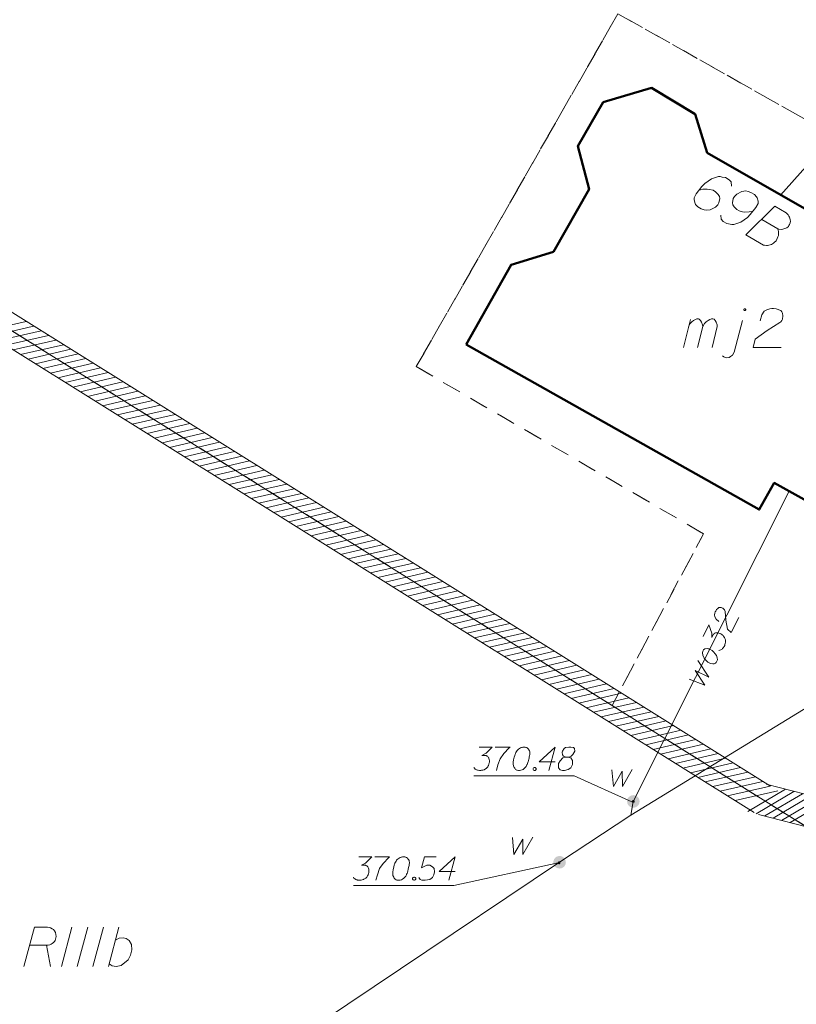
# Model space of a CAD drawing. Header units: metres. Extents: x 5554594 to 5556205, y 5636132 to 5636668.
# Tile 12 of 168: x 5555209 to 5555234, y 5636210 to 5636242. Entities that reach past the tile are written whole.
import ezdxf

# ---------------------------------------------------------------- set-up
doc = ezdxf.new("R2010")
doc.units = ezdxf.units.M
doc.header["$MEASUREMENT"] = 0
doc.header["$XCLIPFRAME"] = 0
doc.linetypes.add('PRZER1-1', pattern=[2, 1, -1])
doc.linetypes.add('PRZER3-1', pattern=[4, 3, -1])
doc.layers.add('#RASTER', color=7, linetype='Continuous', lineweight=18)
doc.layers.add('#zakres', color=7, linetype='Continuous', lineweight=18)
for name, color, linetype, lineweight, true_color in [('GEPADR_O', 18, 'Continuous', 18, 0x0a0909), ('GESBZO', 18, 'Continuous', 50, 0x0a0909), ('GESBZO_O', 18, 'Continuous', 50, 0x0a0909), ('GESDZI', 18, 'Continuous', 18, 0x0a0909), ('GESKKL', 96, 'PRZER3-1', 18, 0x008000), ('GESKKL_O', 96, 'PRZER3-1', 18, 0x008000), ('GESUZY', 96, 'PRZER1-1', 18, 0x008000), ('GULKSP', 36, 'Continuous', 18, 0x803300), ('GULWLP', 5, 'Continuous', 18, 0x0000ff), ('GULWOP', 5, 'Continuous', 18, 0x0000ff), ('GULWOP_O', 5, 'Continuous', 18, 0x0000ff), ('GUPKWB', 36, 'Continuous', 18, 0x803300), ('GUPWPI', 5, 'Continuous', 18, 0x0000ff), ('GUPWSH', 5, 'Continuous', 18, 0x0000ff), ('GUPWSH_O', 5, 'Continuous', 18, 0x0000ff), ('GUPWWB', 5, 'Continuous', 18, 0x0000ff), ('GUPWZA', 18, 'Continuous', 18, 0x0a0909), ('GUPWZA_O', 18, 'Continuous', 18, 0x0a0909)]:
    doc.layers.add(name, color=color, linetype=linetype, lineweight=lineweight, true_color=true_color)
picture_1 = doc.add_image_def('image1.tif', size_in_pixel=(18897, 11811))

# ---------------------------------------------------------------- blocks, each defined once
blk = doc.blocks.new('KOLO_2')
blk.add_hatch(color=0).paths.add_polyline_path([(0, -0.5), (-0.12941, -0.482963), (-0.25, -0.433013), (-0.353553, -0.353553), (-0.433013, -0.25), (-0.482963, -0.12941), (-0.5, 0), (-0.482963, 0.12941), (-0.433013, 0.25), (-0.353553, 0.353553), (-0.25, 0.433013), (-0.12941, 0.482963), (0, 0.5), (0.12941, 0.482963), (0.25, 0.433013), (0.353553, 0.353553), (0.433013, 0.25), (0.482963, 0.12941), (0.5, 0), (0.482963, -0.12941), (0.433013, -0.25), (0.353553, -0.353553), (0.25, -0.433013), (0.12941, -0.482963)])
blk = doc.blocks.new('KOLO')
blk.add_hatch(color=0).paths.add_polyline_path([(0, -0.5), (-0.12941, -0.482963), (-0.25, -0.433013), (-0.353553, -0.353553), (-0.433013, -0.25), (-0.482963, -0.12941), (-0.5, 0), (-0.482963, 0.12941), (-0.433013, 0.25), (-0.353553, 0.353553), (-0.25, 0.433013), (-0.12941, 0.482963), (0, 0.5), (0.12941, 0.482963), (0.25, 0.433013), (0.353553, 0.353553), (0.433013, 0.25), (0.482963, 0.12941), (0.5, 0), (0.482963, -0.12941), (0.433013, -0.25), (0.353553, -0.353553), (0.25, -0.433013), (0.12941, -0.482963)])
blk = doc.blocks.new('POINT')
blk.add_hatch(color=0).paths.add_polyline_path([(-0.000884, -0.0025), (-0.0025, -0.000884), (-0.0025, 0.000884), (0.000884, 0.0025), (0.0025, 0.000884), (0.0025, -0.000884), (0.000884, -0.0025)])
blk = doc.blocks.new('*U241')
at = {"layer": 'GESBZO_O', "color": 7, "linetype": 'ByBlock', "lineweight": 18}
for p, q in [((5555230.108, 5636231.337), (5555230.335, 5636232.233)), ((5555230.561, 5636231.337), (5555230.728, 5636232.016))]:
    blk.add_line(p, q, dxfattribs=at)
at = {"layer": 'GESBZO_O', "color": 7, "linetype": 'ByBlock', "lineweight": 18, "flags": 128}
blk.add_lwpolyline([(5555230.276, 5636231.996), (5555230.325, 5636232.104), (5555230.374, 5636232.164), (5555230.433, 5636232.203), (5555230.492, 5636232.233), (5555230.532, 5636232.252), (5555230.591, 5636232.252), (5555230.61, 5636232.242), (5555230.65, 5636232.203), (5555230.689, 5636232.154), (5555230.718, 5636232.065), (5555230.728, 5636232.016), (5555230.778, 5636232.104), (5555230.837, 5636232.164), (5555230.896, 5636232.203), (5555230.955, 5636232.233), (5555231.004, 5636232.252), (5555231.053, 5636232.252), (5555231.092, 5636232.242), (5555231.122, 5636232.203), (5555231.152, 5636232.154), (5555231.181, 5636232.065), (5555231.191, 5636232.016), (5555231.024, 5636231.337)], dxfattribs=at)
blk = doc.blocks.new('*U242')
at = {"layer": 'GESBZO_O', "color": 7, "linetype": 'ByBlock', "lineweight": 18}
blk.add_line((5555231.732, 5636231.189), (5555231.998, 5636232.203), dxfattribs=at)
at = {"layer": 'GESBZO_O', "color": 7, "linetype": 'ByBlock', "lineweight": 18, "flags": 128}
for points in [[(5555232.098, 5636232.547), (5555232.098, 5636232.551), (5555232.097, 5636232.554), (5555232.096, 5636232.557), (5555232.095, 5636232.56), (5555232.094, 5636232.563), (5555232.092, 5636232.566), (5555232.09, 5636232.568), (5555232.088, 5636232.571), (5555232.085, 5636232.573), (5555232.082, 5636232.574), (5555232.08, 5636232.576), (5555232.077, 5636232.577), (5555232.073, 5636232.578), (5555232.07, 5636232.578), (5555232.067, 5636232.578), (5555232.064, 5636232.578), (5555232.06, 5636232.578), (5555232.057, 5636232.577), (5555232.054, 5636232.576), (5555232.051, 5636232.574), (5555232.049, 5636232.573), (5555232.046, 5636232.571), (5555232.044, 5636232.568), (5555232.042, 5636232.566), (5555232.04, 5636232.563), (5555232.038, 5636232.56), (5555232.037, 5636232.557), (5555232.036, 5636232.554), (5555232.036, 5636232.551), (5555232.036, 5636232.547), (5555232.036, 5636232.544), (5555232.036, 5636232.541), (5555232.037, 5636232.538), (5555232.038, 5636232.535), (5555232.04, 5636232.532), (5555232.042, 5636232.529), (5555232.044, 5636232.527), (5555232.046, 5636232.524), (5555232.049, 5636232.522), (5555232.051, 5636232.52), (5555232.054, 5636232.519), (5555232.057, 5636232.518), (5555232.06, 5636232.517), (5555232.064, 5636232.516), (5555232.067, 5636232.516), (5555232.07, 5636232.516), (5555232.073, 5636232.517), (5555232.077, 5636232.518), (5555232.08, 5636232.519), (5555232.082, 5636232.52), (5555232.085, 5636232.522), (5555232.088, 5636232.524), (5555232.09, 5636232.527), (5555232.092, 5636232.529), (5555232.094, 5636232.532), (5555232.095, 5636232.535), (5555232.096, 5636232.538), (5555232.097, 5636232.541), (5555232.098, 5636232.544), (5555232.098, 5636232.547)], [(5555231.358, 5636231.071), (5555231.398, 5636231.042), (5555231.476, 5636231.012), (5555231.565, 5636231.022), (5555231.614, 5636231.051), (5555231.673, 5636231.101), (5555231.732, 5636231.189)]]:
    blk.add_lwpolyline(points, dxfattribs=at)
blk = doc.blocks.new('*U251')
at = {"layer": 'GESKKL_O', "color": 96, "linetype": 'ByBlock', "lineweight": 18, "true_color": 0x008000}
blk.add_line((5555209.773, 5636212.276), (5555209.901, 5636211.597), dxfattribs=at)
at = {"layer": 'GESKKL_O', "color": 96, "linetype": 'ByBlock', "lineweight": 18, "true_color": 0x008000, "flags": 128}
blk.add_lwpolyline([(5555209.055, 5636211.597), (5555209.39, 5636212.847), (5555209.813, 5636212.847), (5555209.872, 5636212.837), (5555209.901, 5636212.827), (5555209.96, 5636212.798), (5555210, 5636212.768), (5555210.029, 5636212.729), (5555210.059, 5636212.68), (5555210.078, 5636212.611), (5555210.088, 5636212.552), (5555210.078, 5636212.502), (5555210.069, 5636212.463), (5555210.049, 5636212.424), (5555210.029, 5636212.394), (5555210, 5636212.355), (5555209.96, 5636212.325), (5555209.931, 5636212.306), (5555209.882, 5636212.286), (5555209.833, 5636212.276), (5555209.242, 5636212.276)], dxfattribs=at)
blk = doc.blocks.new('*U252')
at = {"layer": 'GESKKL_O', "color": 96, "linetype": 'ByBlock', "lineweight": 18, "true_color": 0x008000}
blk.add_line((5555211.761, 5636211.597), (5555212.086, 5636212.847), dxfattribs=at)
at = {"layer": 'GESKKL_O', "color": 96, "linetype": 'ByBlock', "lineweight": 18, "true_color": 0x008000, "flags": 128}
blk.add_lwpolyline([(5555211.978, 5636212.434), (5555212.096, 5636212.493), (5555212.224, 5636212.502), (5555212.322, 5636212.483), (5555212.411, 5636212.424), (5555212.49, 5636212.296), (5555212.499, 5636212.128), (5555212.46, 5636211.951), (5555212.381, 5636211.804), (5555212.165, 5636211.627), (5555211.997, 5636211.597), (5555211.87, 5636211.617), (5555211.781, 5636211.676)], dxfattribs=at)

msp = doc.modelspace()

# ---------------------------------------------------------------- linework, layer by layer
at = {"layer": '#zakres', "color": 134, "linetype": 'Continuous', "lineweight": 18}
for p, q in [((5555207.764, 5636231.856), (5555209.128, 5636232.172)), ((5555208.001, 5636231.708), (5555209.365, 5636232.024)), ((5555208.239, 5636231.56), (5555209.603, 5636231.876)), ((5555208.476, 5636231.412), (5555209.84, 5636231.728)), ((5555208.714, 5636231.264), (5555210.078, 5636231.579)), ((5555208.951, 5636231.115), (5555210.315, 5636231.431)), ((5555209.189, 5636230.967), (5555210.553, 5636231.283)), ((5555209.427, 5636230.819), (5555210.79, 5636231.135)), ((5555209.664, 5636230.671), (5555211.028, 5636230.987)), ((5555209.902, 5636230.522), (5555211.266, 5636230.838)), ((5555210.139, 5636230.374), (5555211.503, 5636230.69)), ((5555210.377, 5636230.226), (5555211.741, 5636230.542)), ((5555210.614, 5636230.078), (5555211.978, 5636230.394)), ((5555210.852, 5636229.93), (5555212.216, 5636230.245)), ((5555211.089, 5636229.781), (5555212.453, 5636230.097)), ((5555211.327, 5636229.633), (5555212.691, 5636229.949)), ((5555211.564, 5636229.485), (5555212.928, 5636229.801)), ((5555211.802, 5636229.337), (5555213.166, 5636229.653)), ((5555212.04, 5636229.188), (5555213.404, 5636229.504)), ((5555212.277, 5636229.04), (5555213.641, 5636229.356)), ((5555212.515, 5636228.892), (5555213.879, 5636229.208)), ((5555212.752, 5636228.744), (5555214.116, 5636229.06)), ((5555212.99, 5636228.596), (5555214.354, 5636228.911)), ((5555213.227, 5636228.447), (5555214.591, 5636228.763)), ((5555213.465, 5636228.299), (5555214.829, 5636228.615)), ((5555213.702, 5636228.151), (5555215.066, 5636228.467)), ((5555213.94, 5636228.003), (5555215.304, 5636228.319)), ((5555214.178, 5636227.854), (5555215.541, 5636228.17)), ((5555214.415, 5636227.706), (5555215.779, 5636228.022)), ((5555214.653, 5636227.558), (5555216.017, 5636227.874)), ((5555214.89, 5636227.41), (5555216.254, 5636227.726)), ((5555215.128, 5636227.262), (5555216.492, 5636227.577)), ((5555215.365, 5636227.113), (5555216.729, 5636227.429)), ((5555215.603, 5636226.965), (5555216.967, 5636227.281)), ((5555215.84, 5636226.817), (5555217.204, 5636227.133)), ((5555216.078, 5636226.669), (5555217.442, 5636226.984)), ((5555216.315, 5636226.52), (5555217.679, 5636226.836)), ((5555216.553, 5636226.372), (5555217.917, 5636226.688)), ((5555216.791, 5636226.224), (5555218.154, 5636226.54)), ((5555217.028, 5636226.076), (5555218.392, 5636226.392)), ((5555217.266, 5636225.928), (5555218.63, 5636226.243)), ((5555217.503, 5636225.779), (5555218.867, 5636226.095)), ((5555217.741, 5636225.631), (5555219.105, 5636225.947)), ((5555217.978, 5636225.483), (5555219.342, 5636225.799)), ((5555218.216, 5636225.335), (5555219.58, 5636225.65)), ((5555218.453, 5636225.186), (5555219.817, 5636225.502)), ((5555218.691, 5636225.038), (5555220.055, 5636225.354)), ((5555218.929, 5636224.89), (5555220.292, 5636225.206)), ((5555219.166, 5636224.742), (5555220.53, 5636225.058)), ((5555219.404, 5636224.594), (5555220.768, 5636224.909)), ((5555219.641, 5636224.445), (5555221.005, 5636224.761)), ((5555219.879, 5636224.297), (5555221.243, 5636224.613)), ((5555220.116, 5636224.149), (5555221.48, 5636224.465)), ((5555220.354, 5636224.001), (5555221.718, 5636224.316)), ((5555220.591, 5636223.852), (5555221.955, 5636224.168)), ((5555220.829, 5636223.704), (5555222.193, 5636224.02)), ((5555221.066, 5636223.556), (5555222.43, 5636223.872)), ((5555221.304, 5636223.408), (5555222.668, 5636223.724)), ((5555221.542, 5636223.26), (5555222.905, 5636223.575)), ((5555221.779, 5636223.111), (5555223.143, 5636223.427)), ((5555222.017, 5636222.963), (5555223.381, 5636223.279)), ((5555222.254, 5636222.815), (5555223.618, 5636223.131)), ((5555222.492, 5636222.667), (5555223.856, 5636222.982)), ((5555222.729, 5636222.518), (5555224.093, 5636222.834)), ((5555222.967, 5636222.37), (5555224.331, 5636222.686)), ((5555223.204, 5636222.222), (5555224.568, 5636222.538)), ((5555223.442, 5636222.074), (5555224.806, 5636222.39)), ((5555223.68, 5636221.926), (5555225.043, 5636222.241)), ((5555223.917, 5636221.777), (5555225.281, 5636222.093)), ((5555224.155, 5636221.629), (5555225.519, 5636221.945)), ((5555224.392, 5636221.481), (5555225.756, 5636221.797)), ((5555224.63, 5636221.333), (5555225.994, 5636221.648)), ((5555224.867, 5636221.184), (5555226.231, 5636221.5)), ((5555225.105, 5636221.036), (5555226.469, 5636221.352)), ((5555225.342, 5636220.888), (5555226.706, 5636221.204)), ((5555225.58, 5636220.74), (5555226.944, 5636221.056)), ((5555225.817, 5636220.592), (5555227.181, 5636220.907)), ((5555226.055, 5636220.443), (5555227.419, 5636220.759)), ((5555226.293, 5636220.295), (5555227.656, 5636220.611)), ((5555226.53, 5636220.147), (5555227.894, 5636220.463)), ((5555226.768, 5636219.999), (5555228.132, 5636220.314)), ((5555227.005, 5636219.85), (5555228.369, 5636220.166)), ((5555227.243, 5636219.702), (5555228.607, 5636220.018)), ((5555227.48, 5636219.554), (5555228.844, 5636219.87)), ((5555227.718, 5636219.406), (5555229.082, 5636219.722)), ((5555227.955, 5636219.258), (5555229.319, 5636219.573)), ((5555228.193, 5636219.109), (5555229.557, 5636219.425)), ((5555228.431, 5636218.961), (5555229.794, 5636219.277)), ((5555228.668, 5636218.813), (5555230.032, 5636219.129)), ((5555228.906, 5636218.665), (5555230.27, 5636218.98)), ((5555229.143, 5636218.516), (5555230.507, 5636218.832)), ((5555229.381, 5636218.368), (5555230.745, 5636218.684)), ((5555229.618, 5636218.22), (5555230.982, 5636218.536)), ((5555229.856, 5636218.072), (5555231.22, 5636218.388)), ((5555230.093, 5636217.924), (5555231.457, 5636218.239)), ((5555230.331, 5636217.775), (5555231.695, 5636218.091)), ((5555230.568, 5636217.627), (5555231.932, 5636217.943)), ((5555230.806, 5636217.479), (5555232.17, 5636217.795)), ((5555231.044, 5636217.331), (5555232.407, 5636217.646)), ((5555231.281, 5636217.182), (5555232.645, 5636217.498)), ((5555231.519, 5636217.034), (5555232.883, 5636217.35)), ((5555231.756, 5636216.886), (5555233.12, 5636217.202)), ((5555232.161, 5636216.535), (5555233.367, 5636217.246)), ((5555232.432, 5636216.465), (5555233.638, 5636217.176)), ((5555232.753, 5636217.409), (5555285.925, 5636203.684)), ((5555232.703, 5636216.395), (5555233.909, 5636217.106)), ((5555232.974, 5636216.325), (5555234.18, 5636217.036)), ((5555233.245, 5636216.255), (5555234.451, 5636216.966)), ((5555233.517, 5636216.185), (5555234.723, 5636216.896)), ((5555232.503, 5636216.441), (5555285.675, 5636202.716))]:
    msp.add_line(p, q, dxfattribs=at)
at = {"layer": '#zakres', "color": 134, "linetype": 'Continuous', "lineweight": 18, "flags": 128}
for points in [[(5555130.401, 5636305.24), (5555177.685, 5636242.453), (5555199.812, 5636237.991), (5555232.893, 5636217.349)], [(5555129.603, 5636304.639), (5555177.115, 5636241.547), (5555199.436, 5636237.047), (5555232.364, 5636216.501)]]:
    msp.add_lwpolyline(points, dxfattribs=at)
at = {"layer": 'GEPADR_O', "color": 7, "linetype": 'Continuous', "lineweight": 18, "flags": 128}
for points in [[(5555231.644, 5636236.491), (5555231.631, 5636236.624), (5555231.569, 5636236.694), (5555231.45, 5636236.763), (5555231.346, 5636236.779), (5555231.285, 5636236.792), (5555231.227, 5636236.791), (5555231.002, 5636236.717), (5555230.789, 5636236.568), (5555230.699, 5636236.472), (5555230.521, 5636236.246), (5555230.447, 5636236.118), (5555230.451, 5636236.047), (5555230.48, 5636235.94), (5555230.495, 5636235.908), (5555230.565, 5636235.833), (5555230.676, 5636235.768), (5555230.771, 5636235.736), (5555230.84, 5636235.718), (5555230.965, 5636235.736), (5555231.129, 5636235.823), (5555231.204, 5636235.893), (5555231.244, 5636235.961), (5555231.266, 5636236.096), (5555231.257, 5636236.158), (5555231.217, 5636236.227), (5555231.13, 5636236.312), (5555231.054, 5636236.357), (5555230.945, 5636236.386), (5555230.871, 5636236.395), (5555230.729, 5636236.387), (5555230.653, 5636236.374), (5555230.613, 5636236.363)], [(5555231.298, 5636235.565), (5555231.311, 5636235.432), (5555231.373, 5636235.361), (5555231.492, 5636235.292), (5555231.597, 5636235.276), (5555231.658, 5636235.264), (5555231.715, 5636235.264), (5555231.94, 5636235.338), (5555232.153, 5636235.487), (5555232.243, 5636235.583), (5555232.421, 5636235.81), (5555232.495, 5636235.937), (5555232.491, 5636236.008), (5555232.462, 5636236.116), (5555232.447, 5636236.147), (5555232.377, 5636236.223), (5555232.266, 5636236.287), (5555232.171, 5636236.32), (5555232.102, 5636236.337), (5555231.977, 5636236.319), (5555231.813, 5636236.233), (5555231.738, 5636236.163), (5555231.698, 5636236.095), (5555231.676, 5636235.959), (5555231.685, 5636235.897), (5555231.725, 5636235.828), (5555231.812, 5636235.743), (5555231.889, 5636235.698), (5555231.997, 5636235.669), (5555232.071, 5636235.66), (5555232.213, 5636235.669), (5555232.289, 5636235.681), (5555232.329, 5636235.692)], [(5555232.608, 5636235.427), (5555233.118, 5636235.129), (5555233.156, 5636235.118), (5555233.253, 5636235.107), (5555233.347, 5636235.132), (5555233.411, 5636235.163), (5555233.458, 5636235.204), (5555233.472, 5636235.23), (5555233.492, 5636235.264), (5555233.507, 5636235.289), (5555233.525, 5636235.359), (5555233.516, 5636235.421), (5555233.495, 5636235.502), (5555233.479, 5636235.534), (5555233.455, 5636235.571), (5555233.434, 5636235.594), (5555233.388, 5636235.632), (5555233.023, 5636235.846), (5555232.104, 5636234.935), (5555232.665, 5636234.607), (5555232.695, 5636234.601), (5555232.761, 5636234.597), (5555232.796, 5636234.599), (5555232.918, 5636234.631), (5555232.986, 5636234.67), (5555233.01, 5636234.691), (5555233.066, 5636234.749), (5555233.106, 5636234.817), (5555233.127, 5636234.873), (5555233.139, 5636234.912), (5555233.143, 5636234.978), (5555233.139, 5636235.049), (5555233.132, 5636235.076), (5555233.118, 5636235.129)]]:
    msp.add_lwpolyline(points, dxfattribs=at)
at = {"layer": 'GESBZO', "color": 7, "linetype": 'Continuous', "lineweight": 50, "flags": 128}
msp.add_lwpolyline([(5555223.17, 5636231.44), (5555224.61, 5636233.98), (5555225.96, 5636234.39), (5555227.1, 5636236.39), (5555226.74, 5636237.76), (5555227.55, 5636239.17), (5555229.09, 5636239.62), (5555230.48, 5636238.79), (5555230.87, 5636237.55), (5555234.57, 5636235.44), (5555234.76, 5636235.79), (5555237.2, 5636234.43), (5555236.71, 5636233.54), (5555239.86, 5636231.76), (5555236.19, 5636225.26), (5555233.01, 5636227.02), (5555232.53, 5636226.17), (5555223.17, 5636231.44)], close=True, dxfattribs=at)
at = {"layer": 'GESBZO_O', "color": 7, "linetype": 'Continuous', "lineweight": 18, "flags": 128}
msp.add_lwpolyline([(5555232.559, 5636232.193), (5555232.608, 5636232.38), (5555232.687, 5636232.498), (5555232.776, 5636232.547), (5555232.864, 5636232.577), (5555232.933, 5636232.587), (5555232.982, 5636232.587), (5555233.071, 5636232.577), (5555233.13, 5636232.557), (5555233.159, 5636232.547), (5555233.218, 5636232.518), (5555233.248, 5636232.478), (5555233.268, 5636232.439), (5555233.277, 5636232.41), (5555233.287, 5636232.37), (5555233.287, 5636232.321), (5555233.277, 5636232.272), (5555233.268, 5636232.242), (5555233.248, 5636232.203), (5555233.218, 5636232.164), (5555233.189, 5636232.134), (5555232.785, 5636231.888), (5555232.402, 5636231.603), (5555232.333, 5636231.337), (5555233.228, 5636231.337)], dxfattribs=at)
at = {"layer": 'GESDZI', "color": 96, "linetype": 'Continuous', "lineweight": 18, "flags": 128}
msp.add_lwpolyline([(5555186.351, 5636245.801), (5555188.125, 5636254.905), (5555196.152, 5636261.309), (5555207.115, 5636262.659), (5555217.688, 5636259.628), (5555235.065, 5636250.769), (5555252.779, 5636239.857), (5555237.321, 5636213.996), (5555186.351, 5636245.801)], close=True, dxfattribs=at)
msp.add_lwpolyline([(5555184.758, 5636205.86), (5555184.846, 5636238.084), (5555186.351, 5636245.801), (5555237.321, 5636213.996), (5555252.779, 5636239.857), (5555269.6, 5636229.495), (5555280.777, 5636227.568), (5555285.045, 5636223.354), (5555298.924, 5636211.274), (5555290.474, 5636196.617), (5555286.067, 5636191.382)], dxfattribs=at)
at = {"layer": 'GESKKL', "color": 96, "linetype": 'PRZER3-1', "lineweight": 18, "ltscale": 0.5, "true_color": 0x008000}
msp.add_lwpolyline([(5555242.536, 5636197.821), (5555245.04, 5636203.588), (5555236.499, 5636208.776), (5555254.635, 5636238.709), (5555252.779, 5636239.857), (5555237.321, 5636213.996), (5555227.83, 5636219.92), (5555186.351, 5636245.801), (5555184.846, 5636238.084), (5555184.758, 5636205.86)], dxfattribs=at)
at = {"layer": 'GESKKL_O', "color": 96, "linetype": 'Continuous', "lineweight": 18, "true_color": 0x008000}
for p, q in [((5555210.59, 5636212.847), (5555210.256, 5636211.597)), ((5555211.092, 5636212.847), (5555210.758, 5636211.597)), ((5555211.594, 5636212.847), (5555211.259, 5636211.597))]:
    msp.add_line(p, q, dxfattribs=at)
at = {"layer": 'GESUZY', "color": 96, "linetype": 'PRZER1-1', "lineweight": 18, "ltscale": 0.5, "true_color": 0x008000}
for points in [[(5555245.34, 5636244.44), (5555235.065, 5636250.769), (5555217.688, 5636259.628), (5555207.115, 5636262.659), (5555196.152, 5636261.309), (5555188.125, 5636254.905), (5555186.351, 5636245.801), (5555227.83, 5636219.92), (5555230.75, 5636225.4), (5555221.58, 5636230.73), (5555228.02, 5636241.99), (5555234.03, 5636238.6), (5555237.82, 5636244.1), (5555243.08, 5636241.4), (5555245.34, 5636244.44)], [(5555252.779, 5636239.857), (5555245.34, 5636244.44), (5555243.08, 5636241.4), (5555237.82, 5636244.1), (5555234.03, 5636238.6), (5555228.02, 5636241.99), (5555221.58, 5636230.73), (5555230.75, 5636225.4), (5555227.83, 5636219.92), (5555237.321, 5636213.996), (5555252.779, 5636239.857)]]:
    msp.add_lwpolyline(points, close=True, dxfattribs=at)
at = {"layer": 'GULKSP', "color": 36, "linetype": 'Continuous', "lineweight": 18, "true_color": 0x803300, "flags": 128}
msp.add_lwpolyline([(5555233.21, 5636236.2), (5555234.02, 5636237.1), (5555245.06, 5636240.4), (5555278.837, 5636223.253)], dxfattribs=at)
at = {"layer": 'GULWLP', "color": 5, "linetype": 'Continuous', "lineweight": 18, "true_color": 0x0000ff, "flags": 128}
msp.add_lwpolyline([(5555216.002, 5636208.11), (5555226.156, 5636214.918), (5555228.43, 5636216.42), (5555244.25, 5636226.098), (5555252.344, 5636230.987)], dxfattribs=at)
at = {"layer": 'GULWOP', "color": 5, "linetype": 'Continuous', "lineweight": 18, "true_color": 0x0000ff, "flags": 128}
msp.add_lwpolyline([(5555233.48, 5636226.76), (5555228.51, 5636216.86), (5555228.43, 5636216.42)], dxfattribs=at)
at = {"layer": 'GULWOP_O', "color": 5, "linetype": 'Continuous', "lineweight": 18, "flags": 128}
for points in [[(5555231.236, 5636222.6), (5555231.149, 5636222.677), (5555231.107, 5636222.751), (5555231.105, 5636222.812), (5555231.113, 5636222.867), (5555231.126, 5636222.907), (5555231.139, 5636222.933), (5555231.168, 5636222.978), (5555231.195, 5636223.004), (5555231.208, 5636223.018), (5555231.24, 5636223.041), (5555231.269, 5636223.047), (5555231.295, 5636223.047), (5555231.314, 5636223.044), (5555231.338, 5636223.039), (5555231.364, 5636223.025), (5555231.388, 5636223.007), (5555231.401, 5636222.994), (5555231.417, 5636222.972), (5555231.43, 5636222.946), (5555231.438, 5636222.922), (5555231.461, 5636222.64), (5555231.511, 5636222.357), (5555231.635, 5636222.248), (5555231.876, 5636222.729)], [(5555230.734, 5636222.126), (5555230.919, 5636222.495), (5555231.011, 5636222.231), (5555231.011, 5636222.086), (5555231.059, 5636222.181), (5555231.075, 5636222.199), (5555231.085, 5636222.207), (5555231.096, 5636222.215), (5555231.106, 5636222.223), (5555231.133, 5636222.236), (5555231.154, 5636222.239), (5555231.175, 5636222.241), (5555231.194, 5636222.239), (5555231.236, 5636222.231), (5555231.27, 5636222.22), (5555231.286, 5636222.212), (5555231.307, 5636222.201), (5555231.336, 5636222.18), (5555231.355, 5636222.164), (5555231.373, 5636222.149), (5555231.386, 5636222.135), (5555231.394, 5636222.125), (5555231.402, 5636222.114), (5555231.41, 5636222.104), (5555231.421, 5636222.085), (5555231.434, 5636222.059), (5555231.442, 5636222.035), (5555231.447, 5636222.019), (5555231.449, 5636221.998), (5555231.452, 5636221.977), (5555231.452, 5636221.95), (5555231.452, 5636221.937), (5555231.444, 5636221.895), (5555231.433, 5636221.861), (5555231.428, 5636221.837), (5555231.41, 5636221.8), (5555231.383, 5636221.76), (5555231.37, 5636221.747), (5555231.357, 5636221.734), (5555231.343, 5636221.721), (5555231.325, 5636221.71), (5555231.306, 5636221.7), (5555231.272, 5636221.684), (5555231.243, 5636221.679)], [(5555230.731, 5636221.658), (5555230.749, 5636221.695), (5555230.791, 5636221.727), (5555230.871, 5636221.74), (5555230.9, 5636221.732), (5555230.929, 5636221.724), (5555230.95, 5636221.714), (5555231.029, 5636221.674), (5555231.074, 5636221.631), (5555231.124, 5636221.573), (5555231.161, 5636221.515), (5555231.182, 5636221.438), (5555231.195, 5636221.372), (5555231.155, 5636221.293), (5555231.129, 5636221.267), (5555231.086, 5636221.248), (5555231.052, 5636221.246), (5555230.978, 5636221.257), (5555230.883, 5636221.304), (5555230.857, 5636221.331), (5555230.799, 5636221.386), (5555230.772, 5636221.426), (5555230.757, 5636221.447), (5555230.725, 5636221.529), (5555230.72, 5636221.598), (5555230.731, 5636221.658)], [(5555230.288, 5636220.764), (5555230.79, 5636220.565), (5555230.479, 5636221.038), (5555230.919, 5636220.824), (5555230.569, 5636221.35)]]:
    msp.add_lwpolyline(points, dxfattribs=at)
at = {"layer": 'GUPWSH_O', "color": 5, "linetype": 'Continuous', "lineweight": 18, "flags": 128}
for points in [[(5555223.589, 5636218.595), (5555224.003, 5636218.595), (5555223.808, 5636218.394), (5555223.678, 5636218.329), (5555223.784, 5636218.329), (5555223.808, 5636218.323), (5555223.82, 5636218.318), (5555223.831, 5636218.312), (5555223.843, 5636218.306), (5555223.867, 5636218.288), (5555223.879, 5636218.27), (5555223.891, 5636218.253), (5555223.896, 5636218.235), (5555223.908, 5636218.194), (5555223.914, 5636218.158), (5555223.914, 5636218.14), (5555223.914, 5636218.117), (5555223.908, 5636218.081), (5555223.902, 5636218.058), (5555223.896, 5636218.034), (5555223.891, 5636218.016), (5555223.885, 5636218.005), (5555223.879, 5636217.993), (5555223.873, 5636217.981), (5555223.861, 5636217.963), (5555223.843, 5636217.94), (5555223.826, 5636217.922), (5555223.814, 5636217.91), (5555223.796, 5636217.898), (5555223.778, 5636217.886), (5555223.755, 5636217.875), (5555223.743, 5636217.869), (5555223.702, 5636217.857), (5555223.666, 5636217.851), (5555223.642, 5636217.845), (5555223.601, 5636217.845), (5555223.554, 5636217.851), (5555223.536, 5636217.857), (5555223.519, 5636217.863), (5555223.501, 5636217.869), (5555223.483, 5636217.881), (5555223.465, 5636217.892), (5555223.436, 5636217.916), (5555223.418, 5636217.94)], [(5555224.103, 5636218.595), (5555224.576, 5636218.595), (5555224.546, 5636218.566), (5555224.375, 5636218.383), (5555224.257, 5636218.217), (5555224.186, 5636218.022), (5555224.139, 5636217.845)], [(5555225.03, 5636218.595), (5555225.018, 5636218.595), (5555224.983, 5636218.589), (5555224.959, 5636218.583), (5555224.942, 5636218.577), (5555224.912, 5636218.566), (5555224.877, 5636218.548), (5555224.847, 5636218.53), (5555224.818, 5636218.506), (5555224.8, 5636218.483), (5555224.782, 5636218.453), (5555224.764, 5636218.424), (5555224.747, 5636218.388), (5555224.735, 5636218.365), (5555224.723, 5636218.329), (5555224.705, 5636218.27), (5555224.688, 5636218.182), (5555224.676, 5636218.111), (5555224.676, 5636218.046), (5555224.682, 5636217.999), (5555224.705, 5636217.946), (5555224.723, 5636217.916), (5555224.753, 5636217.881), (5555224.788, 5636217.857), (5555224.806, 5636217.851), (5555224.841, 5636217.845), (5555224.871, 5636217.845), (5555224.918, 5636217.851), (5555224.959, 5636217.863), (5555224.989, 5636217.881), (5555225.03, 5636217.91), (5555225.048, 5636217.928), (5555225.072, 5636217.951), (5555225.089, 5636217.975), (5555225.101, 5636217.993), (5555225.113, 5636218.022), (5555225.119, 5636218.034), (5555225.131, 5636218.064), (5555225.142, 5636218.099), (5555225.154, 5636218.134), (5555225.16, 5636218.158), (5555225.166, 5636218.176), (5555225.172, 5636218.199), (5555225.184, 5636218.253), (5555225.19, 5636218.282), (5555225.196, 5636218.312), (5555225.201, 5636218.353), (5555225.207, 5636218.406), (5555225.207, 5636218.424), (5555225.201, 5636218.447), (5555225.196, 5636218.471), (5555225.178, 5636218.506), (5555225.16, 5636218.53), (5555225.142, 5636218.548), (5555225.119, 5636218.566), (5555225.095, 5636218.577), (5555225.077, 5636218.583), (5555225.06, 5636218.589), (5555225.03, 5636218.595)], [(5555226.016, 5636218.123), (5555225.508, 5636218.123), (5555226.016, 5636218.595), (5555225.815, 5636217.845)], [(5555226.353, 5636218.27), (5555226.435, 5636218.27), (5555226.459, 5636218.276), (5555226.53, 5636218.306), (5555226.583, 5636218.353), (5555226.642, 5636218.465), (5555226.636, 5636218.548), (5555226.595, 5636218.577), (5555226.512, 5636218.595), (5555226.453, 5636218.595), (5555226.341, 5636218.577), (5555226.306, 5636218.548), (5555226.247, 5636218.459), (5555226.241, 5636218.43), (5555226.252, 5636218.341), (5555226.276, 5636218.306), (5555226.353, 5636218.27), (5555226.258, 5636218.247), (5555226.17, 5636218.158), (5555226.123, 5636218.069), (5555226.117, 5636218.04), (5555226.123, 5636217.928), (5555226.176, 5636217.869), (5555226.247, 5636217.845), (5555226.317, 5636217.845), (5555226.43, 5636217.875), (5555226.512, 5636217.928), (5555226.565, 5636218.034), (5555226.571, 5636218.069), (5555226.565, 5636218.164), (5555226.518, 5636218.247), (5555226.435, 5636218.27)], [(5555225.343, 5636217.946), (5555225.373, 5636217.946), (5555225.39, 5636217.934), (5555225.408, 5636217.91), (5555225.408, 5636217.881), (5555225.39, 5636217.857), (5555225.373, 5636217.845), (5555225.343, 5636217.845), (5555225.325, 5636217.857), (5555225.308, 5636217.881), (5555225.308, 5636217.91), (5555225.325, 5636217.934), (5555225.343, 5636217.946)], [(5555219.744, 5636215.094), (5555220.157, 5636215.094), (5555219.962, 5636214.894), (5555219.832, 5636214.829), (5555219.939, 5636214.829), (5555219.962, 5636214.823), (5555219.974, 5636214.817), (5555219.986, 5636214.811), (5555219.998, 5636214.805), (5555220.021, 5636214.787), (5555220.033, 5636214.769), (5555220.045, 5636214.752), (5555220.051, 5636214.734), (5555220.063, 5636214.693), (5555220.069, 5636214.657), (5555220.069, 5636214.64), (5555220.069, 5636214.616), (5555220.063, 5636214.581), (5555220.057, 5636214.557), (5555220.051, 5636214.533), (5555220.045, 5636214.516), (5555220.039, 5636214.504), (5555220.033, 5636214.492), (5555220.027, 5636214.48), (5555220.015, 5636214.462), (5555219.998, 5636214.439), (5555219.98, 5636214.421), (5555219.968, 5636214.409), (5555219.95, 5636214.398), (5555219.933, 5636214.386), (5555219.909, 5636214.374), (5555219.897, 5636214.368), (5555219.856, 5636214.356), (5555219.821, 5636214.35), (5555219.797, 5636214.344), (5555219.756, 5636214.344), (5555219.708, 5636214.35), (5555219.691, 5636214.356), (5555219.673, 5636214.362), (5555219.655, 5636214.368), (5555219.638, 5636214.38), (5555219.62, 5636214.392), (5555219.59, 5636214.415), (5555219.573, 5636214.439)], [(5555220.258, 5636215.094), (5555220.73, 5636215.094), (5555220.7, 5636215.065), (5555220.529, 5636214.882), (5555220.411, 5636214.716), (5555220.34, 5636214.521), (5555220.293, 5636214.344)], [(5555221.185, 5636215.094), (5555221.173, 5636215.094), (5555221.137, 5636215.088), (5555221.114, 5636215.083), (5555221.096, 5636215.077), (5555221.067, 5636215.065), (5555221.031, 5636215.047), (5555221.002, 5636215.029), (5555220.972, 5636215.006), (5555220.954, 5636214.982), (5555220.937, 5636214.953), (5555220.919, 5636214.923), (5555220.901, 5636214.888), (5555220.889, 5636214.864), (5555220.878, 5636214.829), (5555220.86, 5636214.769), (5555220.842, 5636214.681), (5555220.83, 5636214.61), (5555220.83, 5636214.545), (5555220.836, 5636214.498), (5555220.86, 5636214.445), (5555220.878, 5636214.415), (5555220.907, 5636214.38), (5555220.943, 5636214.356), (5555220.96, 5636214.35), (5555220.996, 5636214.344), (5555221.025, 5636214.344), (5555221.072, 5636214.35), (5555221.114, 5636214.362), (5555221.143, 5636214.38), (5555221.185, 5636214.409), (5555221.202, 5636214.427), (5555221.226, 5636214.451), (5555221.244, 5636214.474), (5555221.255, 5636214.492), (5555221.267, 5636214.521), (5555221.273, 5636214.533), (5555221.285, 5636214.563), (5555221.297, 5636214.598), (5555221.309, 5636214.634), (5555221.315, 5636214.657), (5555221.32, 5636214.675), (5555221.326, 5636214.699), (5555221.338, 5636214.752), (5555221.344, 5636214.781), (5555221.35, 5636214.811), (5555221.356, 5636214.852), (5555221.362, 5636214.905), (5555221.362, 5636214.923), (5555221.356, 5636214.947), (5555221.35, 5636214.97), (5555221.332, 5636215.006), (5555221.315, 5636215.029), (5555221.297, 5636215.047), (5555221.273, 5636215.065), (5555221.25, 5636215.077), (5555221.232, 5636215.083), (5555221.214, 5636215.088), (5555221.185, 5636215.094)], [(5555222.212, 5636215.094), (5555221.84, 5636215.094), (5555221.746, 5636214.74), (5555221.917, 5636214.829), (5555222.017, 5636214.829), (5555222.1, 5636214.775), (5555222.147, 5636214.716), (5555222.159, 5636214.616), (5555222.141, 5636214.516), (5555222.094, 5636214.433), (5555222.011, 5636214.368), (5555221.87, 5636214.344), (5555221.763, 5636214.344), (5555221.71, 5636214.368), (5555221.663, 5636214.433)], [(5555222.82, 5636214.622), (5555222.312, 5636214.622), (5555222.82, 5636215.094), (5555222.62, 5636214.344)], [(5555221.498, 5636214.445), (5555221.527, 5636214.445), (5555221.545, 5636214.433), (5555221.563, 5636214.409), (5555221.563, 5636214.38), (5555221.545, 5636214.356), (5555221.527, 5636214.344), (5555221.498, 5636214.344), (5555221.48, 5636214.356), (5555221.462, 5636214.38), (5555221.462, 5636214.409), (5555221.48, 5636214.433), (5555221.498, 5636214.445)]]:
    msp.add_lwpolyline(points, dxfattribs=at)
at = {"layer": 'GUPWSH_O', "color": 5, "linetype": 'Continuous', "lineweight": 18, "true_color": 0x0000ff, "flags": 128}
for points in [[(5555223.418, 5636217.678), (5555226.621, 5636217.678), (5555228.463, 5636216.844)], [(5555219.573, 5636214.177), (5555222.776, 5636214.177), (5555226.114, 5636214.902)]]:
    msp.add_lwpolyline(points, dxfattribs=at)
at = {"layer": 'GUPWZA_O', "color": 7, "linetype": 'Continuous', "lineweight": 18, "flags": 128}
for points in [[(5555227.826, 5636217.868), (5555227.873, 5636217.331), (5555228.157, 5636217.821), (5555228.163, 5636217.331), (5555228.476, 5636217.88)], [(5555224.649, 5636215.706), (5555224.696, 5636215.168), (5555224.979, 5636215.659), (5555224.985, 5636215.168), (5555225.298, 5636215.718)]]:
    msp.add_lwpolyline(points, dxfattribs=at)

# ---------------------------------------------------------------- block references
at = {"layer": 'GESBZO_O', "color": 7, "linetype": 'Continuous', "lineweight": 18}
for name in ['*U242', '*U241']:
    msp.add_blockref(name, (0, 0), dxfattribs=at)
at = {"layer": 'GESKKL_O', "color": 96, "linetype": 'Continuous', "lineweight": 18, "true_color": 0x008000}
for name in ['*U251', '*U252']:
    msp.add_blockref(name, (0, 0), dxfattribs=at)
at = {"layer": 'GUPKWB', "color": 36, "lineweight": 18, "true_color": 0x803300, "rotation": 90}
msp.add_blockref('POINT', (5555233.21, 5636236.2), dxfattribs=at)
at = {"layer": 'GUPWPI', "color": 5, "lineweight": 18, "true_color": 0x0000ff, "rotation": 90}
msp.add_blockref('POINT', (5555228.43, 5636216.42), dxfattribs=at)
at = {"layer": 'GUPWSH', "color": 5, "lineweight": 18, "true_color": 0x0000ff, "xscale": 0.09, "yscale": 0.09, "zscale": 0.09, "rotation": 90}
for p in [(5555228.51, 5636216.86), (5555226.14, 5636214.9)]:
    msp.add_blockref('KOLO', p, dxfattribs=at)
at = {"layer": 'GUPWWB', "color": 5, "lineweight": 18, "true_color": 0x0000ff, "rotation": 90}
msp.add_blockref('POINT', (5555233.48, 5636226.76), dxfattribs=at)
at = {"layer": 'GUPWZA', "color": 7, "lineweight": 18, "xscale": 0.4, "yscale": 0.4, "zscale": 0.4, "rotation": 90}
for p in [(5555228.51, 5636216.86), (5555226.156, 5636214.918)]:
    msp.add_blockref('KOLO_2', p, dxfattribs=at)

# ---------------------------------------------------------------- pictures from other files: only their frames are drawn
at = {"layer": '#RASTER', "color": 252, "linetype": 'Continuous', "lineweight": 18}
image = msp.add_image(picture_1, insert=(5554593.51, 5636131.7), size_in_units=(811.166, 518.086), dxfattribs=at)
image.set_boundary_path([(-0.5, -0.5), (-0.5, 11810.5), (18896.5, 11810.5), (18896.5, -0.5), (-0.5, -0.5)])
image.dxf.flags = 15

doc.saveas('drawing.dxf')
